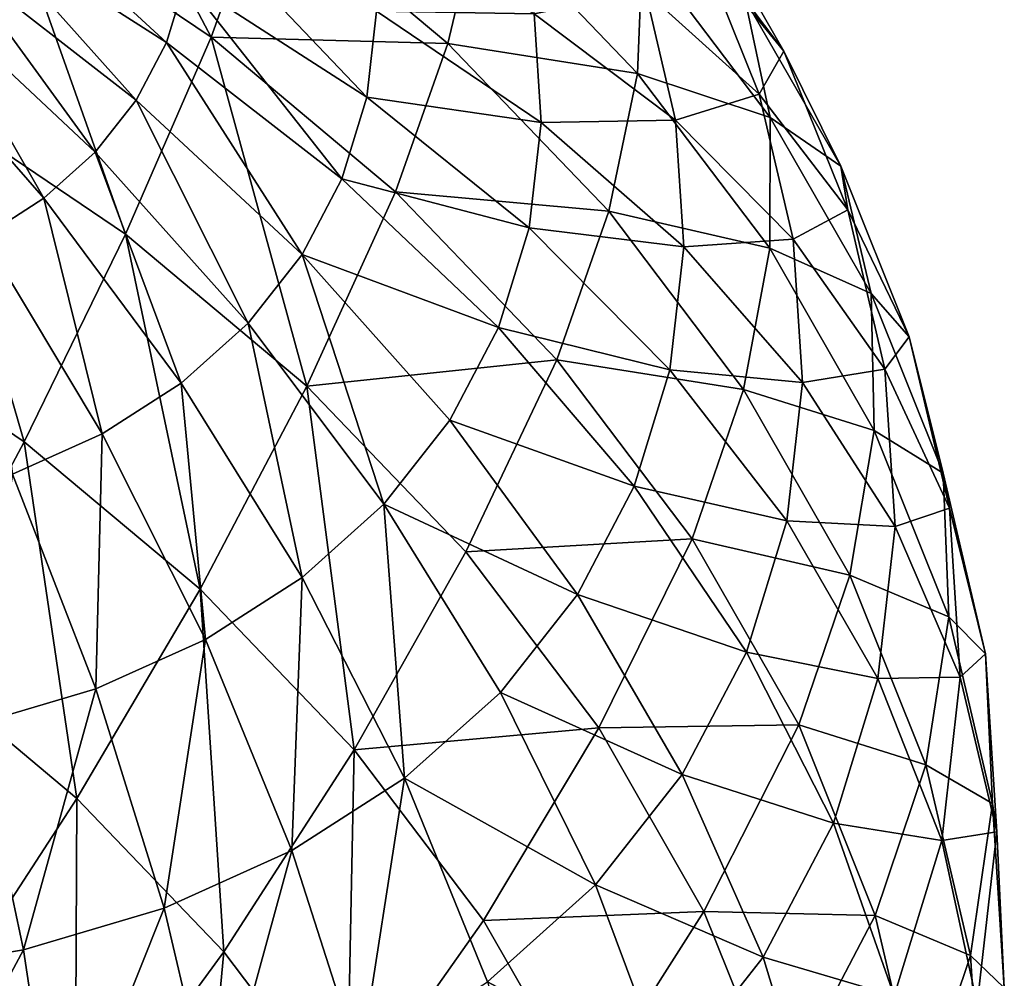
# Model space of a CAD drawing. Header units: millimetres. Extents: x 0 to 1220, y 0 to 506.
# Tile 255 of 256: x 1057 to 1073, y 475 to 490. Entities that reach past the tile are written whole.
import ezdxf

# ---------------------------------------------------------------- set-up
doc = ezdxf.new("R2010")
doc.units = ezdxf.units.MM
doc.header["$LTSCALE"] = 25.4
doc.layers.get('0').update_dxf_attribs({"true_color": 0xff5454})

# ---------------------------------------------------------------- blocks, each defined once
blk = doc.blocks.new('TWIG-VI-9138.STL')
at = {"color": 7, "true_color": 0xffffff}
mesh = blk.add_polyface(dxfattribs=at)
corners = [(484.882, 509.698, 620.212), (487.298, 505.124, 618.406), (484.022, 507.338, 617.506), (488.147, 507.492, 621.109)]
mesh.append_faces([[corners[k] for k in face] for face in [(0, 1, 2), (1, 0, 3)]], dxfattribs={"vtx0": -1, "color": 7})
mesh = blk.add_polyface(dxfattribs=at)
corners = [(488.147, 507.492, 621.109), (491.603, 507.182, 625.307), (491.094, 505.023, 622.355), (488.711, 509.605, 624.084)]
mesh.append_faces([[corners[k] for k in face] for face in [(0, 1, 2), (1, 0, 3)]], dxfattribs={"vtx0": -1, "color": 7})
mesh = blk.add_polyface(dxfattribs=at)
corners = [(491.603, 507.182, 625.307), (494.214, 506.544, 629.954), (494.131, 504.545, 626.85), (491.772, 509.09, 628.464)]
mesh.append_faces([[corners[k] for k in face] for face in [(0, 1, 2), (1, 0, 3)]], dxfattribs={"vtx0": -1, "color": 7})
mesh = blk.add_polyface(dxfattribs=at)
corners = [(495.053, 507.393, 638.068), (495.155, 506.53, 642.894), (496.48, 504.903, 639.856), (493.856, 508.797, 641.266)]
mesh.append_faces([[corners[k] for k in face] for face in [(0, 1, 2), (1, 0, 3)]], dxfattribs={"vtx0": -1, "color": 7})
mesh = blk.add_polyface(dxfattribs=at)
corners = [(494.214, 506.544, 629.954), (495.859, 505.731, 634.871), (496.261, 503.837, 631.727), (493.917, 508.3, 633.189)]
mesh.append_faces([[corners[k] for k in face] for face in [(0, 1, 2), (1, 0, 3)]], dxfattribs={"vtx0": -1, "color": 7})
mesh = blk.add_polyface(dxfattribs=at)
corners = [(495.155, 506.53, 642.894), (494.261, 505.857, 647.452), (496.084, 504.213, 644.694), (493.437, 507.911, 645.856)]
mesh.append_faces([[corners[k] for k in face] for face in [(0, 1, 2), (1, 0, 3)]], dxfattribs={"vtx0": -1, "color": 7})
mesh = blk.add_polyface(dxfattribs=at)
corners = [(486.582, 505.042, 658.583), (483.724, 507.668, 658.554), (483.518, 506.996, 659.239), (486.887, 506.039, 657.567)]
mesh.append_faces([[corners[k] for k in face] for face in [(0, 1, 2), (1, 0, 3)]], dxfattribs={"vtx0": -1, "color": 7})
mesh = blk.add_polyface(dxfattribs=at)
corners = [(487.298, 505.124, 618.406), (491.094, 505.023, 622.355), (490.254, 502.648, 619.656), (488.147, 507.492, 621.109)]
mesh.append_faces([[corners[k] for k in face] for face in [(0, 1, 2), (1, 0, 3)]], dxfattribs={"vtx0": -1, "color": 7})
mesh = blk.add_polyface(dxfattribs=at)
corners = [(484.022, 507.338, 617.506), (485.922, 501.967, 615.505), (482.697, 504.147, 614.619), (487.298, 505.124, 618.406)]
mesh.append_faces([[corners[k] for k in face] for face in [(0, 1, 2), (1, 0, 3)]], dxfattribs={"vtx0": -1, "color": 7})
mesh = blk.add_polyface(dxfattribs=at)
corners = [(495.859, 505.731, 634.871), (496.48, 504.903, 639.856), (497.392, 503.055, 636.792), (495.053, 507.393, 638.068)]
mesh.append_faces([[corners[k] for k in face] for face in [(0, 1, 2), (1, 0, 3)]], dxfattribs={"vtx0": -1, "color": 7})
mesh = blk.add_polyface(dxfattribs=at)
corners = [(491.094, 505.023, 622.355), (494.131, 504.545, 626.85), (493.67, 502.336, 623.928), (491.603, 507.182, 625.307)]
mesh.append_faces([[corners[k] for k in face] for face in [(0, 1, 2), (1, 0, 3)]], dxfattribs={"vtx0": -1, "color": 7})
mesh = blk.add_polyface(dxfattribs=at)
corners = [(494.261, 505.857, 647.452), (492.474, 505.497, 651.537), (494.743, 503.795, 649.173), (492.061, 507.263, 650.063)]
mesh.append_faces([[corners[k] for k in face] for face in [(0, 1, 2), (1, 0, 3)]], dxfattribs={"vtx0": -1, "color": 7})
mesh = blk.add_polyface(dxfattribs=at)
corners = [(486.096, 504.117, 659.597), (483.518, 506.996, 659.239), (483.191, 506.373, 659.922), (486.582, 505.042, 658.583)]
mesh.append_faces([[corners[k] for k in face] for face in [(0, 1, 2), (1, 0, 3)]], dxfattribs={"vtx0": -1, "color": 7})
mesh = blk.add_polyface(dxfattribs=at)
corners = [(489.793, 504.163, 656.275), (487.006, 507.09, 656.565), (486.887, 506.039, 657.567), (489.949, 505.541, 654.961)]
mesh.append_faces([[corners[k] for k in face] for face in [(0, 1, 2), (1, 0, 3)]], dxfattribs={"vtx0": -1, "color": 7})
mesh = blk.add_polyface(dxfattribs=at)
corners = [(492.474, 505.497, 651.537), (489.949, 505.541, 654.961), (492.585, 503.756, 653.091), (489.857, 506.965, 653.69)]
mesh.append_faces([[corners[k] for k in face] for face in [(0, 1, 2), (1, 0, 3)]], dxfattribs={"vtx0": -1, "color": 7})
mesh = blk.add_polyface(dxfattribs=at)
corners = [(494.131, 504.545, 626.85), (496.261, 503.837, 631.727), (496.251, 501.742, 628.687), (494.214, 506.544, 629.954)]
mesh.append_faces([[corners[k] for k in face] for face in [(0, 1, 2), (1, 0, 3)]], dxfattribs={"vtx0": -1, "color": 7})
mesh = blk.add_polyface(dxfattribs=at)
corners = [(496.48, 504.903, 639.856), (496.084, 504.213, 644.694), (497.501, 502.357, 641.834), (495.155, 506.53, 642.894)]
mesh.append_faces([[corners[k] for k in face] for face in [(0, 1, 2), (1, 0, 3)]], dxfattribs={"vtx0": -1, "color": 7})
mesh = blk.add_polyface(dxfattribs=at)
corners = [(485.437, 503.279, 660.59), (483.191, 506.373, 659.922), (482.747, 505.808, 660.591), (486.096, 504.117, 659.597)]
mesh.append_faces([[corners[k] for k in face] for face in [(0, 1, 2), (1, 0, 3)]], dxfattribs={"vtx0": -1, "color": 7})
mesh = blk.add_polyface(dxfattribs=at)
corners = [(489.392, 502.855, 657.609), (486.887, 506.039, 657.567), (486.582, 505.042, 658.583), (489.793, 504.163, 656.275)]
mesh.append_faces([[corners[k] for k in face] for face in [(0, 1, 2), (1, 0, 3)]], dxfattribs={"vtx0": -1, "color": 7})
mesh = blk.add_polyface(dxfattribs=at)
corners = [(496.084, 504.213, 644.694), (494.743, 503.795, 649.173), (496.628, 501.886, 646.636), (494.261, 505.857, 647.452)]
mesh.append_faces([[corners[k] for k in face] for face in [(0, 1, 2), (1, 0, 3)]], dxfattribs={"vtx0": -1, "color": 7})
mesh = blk.add_polyface(dxfattribs=at)
corners = [(484.618, 502.544, 661.543), (482.747, 505.808, 660.591), (482.195, 505.313, 661.234), (485.437, 503.279, 660.59)]
mesh.append_faces([[corners[k] for k in face] for face in [(0, 1, 2), (1, 0, 3)]], dxfattribs={"vtx0": -1, "color": 7})
mesh = blk.add_polyface(dxfattribs=at)
corners = [(496.261, 503.837, 631.727), (497.392, 503.055, 636.792), (497.876, 501.017, 633.751), (495.859, 505.731, 634.871)]
mesh.append_faces([[corners[k] for k in face] for face in [(0, 1, 2), (1, 0, 3)]], dxfattribs={"vtx0": -1, "color": 7})
mesh = blk.add_polyface(dxfattribs=at)
corners = [(492.585, 503.756, 653.091), (489.793, 504.163, 656.275), (492.395, 502.07, 654.699), (489.949, 505.541, 654.961)]
mesh.append_faces([[corners[k] for k in face] for face in [(0, 1, 2), (1, 0, 3)]], dxfattribs={"vtx0": -1, "color": 7})
mesh = blk.add_polyface(dxfattribs=at)
corners = [(494.743, 503.795, 649.173), (492.585, 503.756, 653.091), (494.873, 501.762, 650.988), (492.474, 505.497, 651.537)]
mesh.append_faces([[corners[k] for k in face] for face in [(0, 1, 2), (1, 0, 3)]], dxfattribs={"vtx0": -1, "color": 7})
mesh = blk.add_polyface(dxfattribs=at)
corners = [(483.653, 501.925, 662.441), (482.195, 505.313, 661.234), (481.545, 504.896, 661.839), (484.618, 502.544, 661.543)]
mesh.append_faces([[corners[k] for k in face] for face in [(0, 1, 2), (1, 0, 3)]], dxfattribs={"vtx0": -1, "color": 7})
mesh = blk.add_polyface(dxfattribs=at)
corners = [(487.298, 505.124, 618.406), (488.833, 499.529, 616.736), (485.922, 501.967, 615.505), (490.254, 502.648, 619.656)]
mesh.append_faces([[corners[k] for k in face] for face in [(0, 1, 2), (1, 0, 3)]], dxfattribs={"vtx0": -1, "color": 7})
mesh = blk.add_polyface(dxfattribs=at)
corners = [(488.755, 501.641, 658.939), (486.582, 505.042, 658.583), (486.096, 504.117, 659.597), (489.392, 502.855, 657.609)]
mesh.append_faces([[corners[k] for k in face] for face in [(0, 1, 2), (1, 0, 3)]], dxfattribs={"vtx0": -1, "color": 7})
mesh = blk.add_polyface(dxfattribs=at)
corners = [(490.254, 502.648, 619.656), (493.67, 502.336, 623.928), (492.839, 499.952, 621.234), (491.094, 505.023, 622.355)]
mesh.append_faces([[corners[k] for k in face] for face in [(0, 1, 2), (1, 0, 3)]], dxfattribs={"vtx0": -1, "color": 7})
mesh = blk.add_polyface(dxfattribs=at)
corners = [(497.392, 503.055, 636.792), (497.501, 502.357, 641.834), (498.489, 500.32, 638.917), (496.48, 504.903, 639.856)]
mesh.append_faces([[corners[k] for k in face] for face in [(0, 1, 2), (1, 0, 3)]], dxfattribs={"vtx0": -1, "color": 7})
mesh = blk.add_polyface(dxfattribs=at)
corners = [(493.67, 502.336, 623.928), (496.251, 501.742, 628.687), (495.831, 499.479, 625.799), (494.131, 504.545, 626.85)]
mesh.append_faces([[corners[k] for k in face] for face in [(0, 1, 2), (1, 0, 3)]], dxfattribs={"vtx0": -1, "color": 7})
mesh = blk.add_polyface(dxfattribs=at)
corners = [(482.697, 504.147, 614.619), (484.302, 498.64, 612.939), (481.176, 500.753, 612.08), (485.922, 501.967, 615.505)]
mesh.append_faces([[corners[k] for k in face] for face in [(0, 1, 2), (1, 0, 3)]], dxfattribs={"vtx0": -1, "color": 7})
mesh = blk.add_polyface(dxfattribs=at)
corners = [(487.891, 500.542, 660.241), (486.096, 504.117, 659.597), (485.437, 503.279, 660.59), (488.755, 501.641, 658.939)]
mesh.append_faces([[corners[k] for k in face] for face in [(0, 1, 2), (1, 0, 3)]], dxfattribs={"vtx0": -1, "color": 7})
mesh = blk.add_polyface(dxfattribs=at)
corners = [(492.395, 502.07, 654.699), (489.392, 502.855, 657.609), (491.905, 500.471, 656.33), (489.793, 504.163, 656.275)]
mesh.append_faces([[corners[k] for k in face] for face in [(0, 1, 2), (1, 0, 3)]], dxfattribs={"vtx0": -1, "color": 7})
mesh = blk.add_polyface(dxfattribs=at)
corners = [(497.501, 502.357, 641.834), (496.628, 501.886, 646.636), (498.098, 499.802, 643.967), (496.084, 504.213, 644.694)]
mesh.append_faces([[corners[k] for k in face] for face in [(0, 1, 2), (1, 0, 3)]], dxfattribs={"vtx0": -1, "color": 7})
mesh = blk.add_polyface(dxfattribs=at)
corners = [(496.251, 501.742, 628.687), (497.876, 501.017, 633.751), (497.925, 498.821, 630.783), (496.261, 503.837, 631.727)]
mesh.append_faces([[corners[k] for k in face] for face in [(0, 1, 2), (1, 0, 3)]], dxfattribs={"vtx0": -1, "color": 7})
mesh = blk.add_polyface(dxfattribs=at)
corners = [(494.873, 501.762, 650.988), (492.395, 502.07, 654.699), (494.65, 499.794, 652.864), (492.585, 503.756, 653.091)]
mesh.append_faces([[corners[k] for k in face] for face in [(0, 1, 2), (1, 0, 3)]], dxfattribs={"vtx0": -1, "color": 7})
mesh = blk.add_polyface(dxfattribs=at)
corners = [(496.628, 501.886, 646.636), (494.873, 501.762, 650.988), (496.775, 499.592, 648.683), (494.743, 503.795, 649.173)]
mesh.append_faces([[corners[k] for k in face] for face in [(0, 1, 2), (1, 0, 3)]], dxfattribs={"vtx0": -1, "color": 7})
mesh = blk.add_polyface(dxfattribs=at)
corners = [(486.816, 499.578, 661.492), (485.437, 503.279, 660.59), (484.618, 502.544, 661.543), (487.891, 500.542, 660.241)]
mesh.append_faces([[corners[k] for k in face] for face in [(0, 1, 2), (1, 0, 3)]], dxfattribs={"vtx0": -1, "color": 7})
mesh = blk.add_polyface(dxfattribs=at)
corners = [(497.876, 501.017, 633.751), (498.489, 500.32, 638.917), (499.033, 498.135, 635.991), (497.392, 503.055, 636.792)]
mesh.append_faces([[corners[k] for k in face] for face in [(0, 1, 2), (1, 0, 3)]], dxfattribs={"vtx0": -1, "color": 7})
mesh = blk.add_polyface(dxfattribs=at)
corners = [(491.905, 500.471, 656.33), (488.755, 501.641, 658.939), (491.125, 498.986, 657.957), (489.392, 502.855, 657.609)]
mesh.append_faces([[corners[k] for k in face] for face in [(0, 1, 2), (1, 0, 3)]], dxfattribs={"vtx0": -1, "color": 7})
mesh = blk.add_polyface(dxfattribs=at)
corners = [(485.55, 498.766, 662.67), (484.618, 502.544, 661.543), (483.653, 501.925, 662.441), (486.816, 499.578, 661.492)]
mesh.append_faces([[corners[k] for k in face] for face in [(0, 1, 2), (1, 0, 3)]], dxfattribs={"vtx0": -1, "color": 7})
mesh = blk.add_polyface(dxfattribs=at)
corners = [(488.833, 499.529, 616.736), (492.839, 499.952, 621.234), (491.378, 496.874, 618.289), (490.254, 502.648, 619.656)]
mesh.append_faces([[corners[k] for k in face] for face in [(0, 1, 2), (1, 0, 3)]], dxfattribs={"vtx0": -1, "color": 7})
mesh = blk.add_polyface(dxfattribs=at)
corners = [(492.839, 499.952, 621.234), (495.831, 499.479, 625.799), (495.006, 497.086, 623.111), (493.67, 502.336, 623.928)]
mesh.append_faces([[corners[k] for k in face] for face in [(0, 1, 2), (1, 0, 3)]], dxfattribs={"vtx0": -1, "color": 7})
mesh = blk.add_polyface(dxfattribs=at)
corners = [(498.489, 500.32, 638.917), (498.098, 499.802, 643.967), (499.131, 497.574, 641.208), (497.501, 502.357, 641.834)]
mesh.append_faces([[corners[k] for k in face] for face in [(0, 1, 2), (1, 0, 3)]], dxfattribs={"vtx0": -1, "color": 7})
mesh = blk.add_polyface(dxfattribs=at)
corners = [(494.65, 499.794, 652.864), (491.905, 500.471, 656.33), (494.079, 497.927, 654.769), (492.395, 502.07, 654.699)]
mesh.append_faces([[corners[k] for k in face] for face in [(0, 1, 2), (1, 0, 3)]], dxfattribs={"vtx0": -1, "color": 7})
mesh = blk.add_polyface(dxfattribs=at)
corners = [(484.115, 498.12, 663.754), (483.653, 501.925, 662.441), (482.559, 501.433, 663.267), (485.55, 498.766, 662.67)]
mesh.append_faces([[corners[k] for k in face] for face in [(0, 1, 2), (1, 0, 3)]], dxfattribs={"vtx0": -1, "color": 7})
mesh = blk.add_polyface(dxfattribs=at)
corners = [(485.922, 501.967, 615.505), (487.124, 496.275, 614.133), (484.302, 498.64, 612.939), (488.833, 499.529, 616.736)]
mesh.append_faces([[corners[k] for k in face] for face in [(0, 1, 2), (1, 0, 3)]], dxfattribs={"vtx0": -1, "color": 7})
mesh = blk.add_polyface(dxfattribs=at)
corners = [(496.775, 499.592, 648.683), (494.65, 499.794, 652.864), (496.524, 497.372, 650.801), (494.873, 501.762, 650.988)]
mesh.append_faces([[corners[k] for k in face] for face in [(0, 1, 2), (1, 0, 3)]], dxfattribs={"vtx0": -1, "color": 7})
mesh = blk.add_polyface(dxfattribs=at)
corners = [(498.098, 499.802, 643.967), (496.775, 499.592, 648.683), (498.26, 497.282, 646.216), (496.628, 501.886, 646.636)]
mesh.append_faces([[corners[k] for k in face] for face in [(0, 1, 2), (1, 0, 3)]], dxfattribs={"vtx0": -1, "color": 7})
mesh = blk.add_polyface(dxfattribs=at)
corners = [(490.068, 497.641, 659.55), (488.755, 501.641, 658.939), (487.891, 500.542, 660.241), (491.125, 498.986, 657.957)]
mesh.append_faces([[corners[k] for k in face] for face in [(0, 1, 2), (1, 0, 3)]], dxfattribs={"vtx0": -1, "color": 7})
mesh = blk.add_polyface(dxfattribs=at)
corners = [(495.831, 499.479, 625.799), (497.925, 498.821, 630.783), (497.536, 496.503, 627.936), (496.251, 501.742, 628.687)]
mesh.append_faces([[corners[k] for k in face] for face in [(0, 1, 2), (1, 0, 3)]], dxfattribs={"vtx0": -1, "color": 7})
mesh = blk.add_polyface(dxfattribs=at)
corners = [(497.925, 498.821, 630.783), (499.033, 498.135, 635.991), (499.122, 495.836, 633.103), (497.876, 501.017, 633.751)]
mesh.append_faces([[corners[k] for k in face] for face in [(0, 1, 2), (1, 0, 3)]], dxfattribs={"vtx0": -1, "color": 7})
mesh = blk.add_polyface(dxfattribs=at)
corners = [(481.176, 500.753, 612.08), (482.455, 495.175, 610.735), (479.473, 497.19, 609.916), (484.302, 498.64, 612.939)]
mesh.append_faces([[corners[k] for k in face] for face in [(0, 1, 2), (1, 0, 3)]], dxfattribs={"vtx0": -1, "color": 7})
mesh = blk.add_polyface(dxfattribs=at)
corners = [(488.754, 496.462, 661.08), (487.891, 500.542, 660.241), (486.816, 499.578, 661.492), (490.068, 497.641, 659.55)]
mesh.append_faces([[corners[k] for k in face] for face in [(0, 1, 2), (1, 0, 3)]], dxfattribs={"vtx0": -1, "color": 7})
mesh = blk.add_polyface(dxfattribs=at)
corners = [(494.079, 497.927, 654.769), (491.125, 498.986, 657.957), (493.168, 496.193, 656.668), (491.905, 500.471, 656.33)]
mesh.append_faces([[corners[k] for k in face] for face in [(0, 1, 2), (1, 0, 3)]], dxfattribs={"vtx0": -1, "color": 7})
mesh = blk.add_polyface(dxfattribs=at)
corners = [(499.033, 498.135, 635.991), (499.131, 497.574, 641.208), (499.708, 495.241, 638.406), (498.489, 500.32, 638.917)]
mesh.append_faces([[corners[k] for k in face] for face in [(0, 1, 2), (1, 0, 3)]], dxfattribs={"vtx0": -1, "color": 7})
mesh = blk.add_polyface(dxfattribs=at)
corners = [(491.378, 496.874, 618.289), (495.006, 497.086, 623.111), (493.512, 494.052, 620.138), (492.839, 499.952, 621.234)]
mesh.append_faces([[corners[k] for k in face] for face in [(0, 1, 2), (1, 0, 3)]], dxfattribs={"vtx0": -1, "color": 7})
mesh = blk.add_polyface(dxfattribs=at)
corners = [(496.524, 497.372, 650.801), (494.079, 497.927, 654.769), (495.878, 495.265, 652.95), (494.65, 499.794, 652.864)]
mesh.append_faces([[corners[k] for k in face] for face in [(0, 1, 2), (1, 0, 3)]], dxfattribs={"vtx0": -1, "color": 7})
mesh = blk.add_polyface(dxfattribs=at)
corners = [(499.131, 497.574, 641.208), (498.26, 497.282, 646.216), (499.305, 494.867, 643.625), (498.098, 499.802, 643.967)]
mesh.append_faces([[corners[k] for k in face] for face in [(0, 1, 2), (1, 0, 3)]], dxfattribs={"vtx0": -1, "color": 7})
mesh = blk.add_polyface(dxfattribs=at)
corners = [(487.205, 495.468, 662.521), (486.816, 499.578, 661.492), (485.55, 498.766, 662.67), (488.754, 496.462, 661.08)]
mesh.append_faces([[corners[k] for k in face] for face in [(0, 1, 2), (1, 0, 3)]], dxfattribs={"vtx0": -1, "color": 7})
mesh = blk.add_polyface(dxfattribs=at)
corners = [(498.26, 497.282, 646.216), (496.524, 497.372, 650.801), (497.984, 494.843, 648.542), (496.775, 499.592, 648.683)]
mesh.append_faces([[corners[k] for k in face] for face in [(0, 1, 2), (1, 0, 3)]], dxfattribs={"vtx0": -1, "color": 7})
mesh = blk.add_polyface(dxfattribs=at)
corners = [(488.833, 499.529, 616.736), (489.592, 493.702, 615.639), (487.124, 496.275, 614.133), (491.378, 496.874, 618.289)]
mesh.append_faces([[corners[k] for k in face] for face in [(0, 1, 2), (1, 0, 3)]], dxfattribs={"vtx0": -1, "color": 7})
mesh = blk.add_polyface(dxfattribs=at)
corners = [(495.006, 497.086, 623.111), (497.536, 496.503, 627.936), (496.717, 494.1, 625.255), (495.831, 499.479, 625.799)]
mesh.append_faces([[corners[k] for k in face] for face in [(0, 1, 2), (1, 0, 3)]], dxfattribs={"vtx0": -1, "color": 7})
mesh = blk.add_polyface(dxfattribs=at)
corners = [(493.168, 496.193, 656.668), (490.068, 497.641, 659.55), (491.934, 494.623, 658.528), (491.125, 498.986, 657.957)]
mesh.append_faces([[corners[k] for k in face] for face in [(0, 1, 2), (1, 0, 3)]], dxfattribs={"vtx0": -1, "color": 7})
mesh = blk.add_polyface(dxfattribs=at)
corners = [(485.45, 494.679, 663.846), (485.55, 498.766, 662.67), (484.115, 498.12, 663.754), (487.205, 495.468, 662.521)]
mesh.append_faces([[corners[k] for k in face] for face in [(0, 1, 2), (1, 0, 3)]], dxfattribs={"vtx0": -1, "color": 7})
mesh = blk.add_polyface(dxfattribs=at)
corners = [(497.536, 496.503, 627.936), (499.122, 495.836, 633.103), (498.756, 493.461, 630.3), (497.925, 498.821, 630.783)]
mesh.append_faces([[corners[k] for k in face] for face in [(0, 1, 2), (1, 0, 3)]], dxfattribs={"vtx0": -1, "color": 7})
mesh = blk.add_polyface(dxfattribs=at)
corners = [(484.302, 498.64, 612.939), (485.146, 492.92, 611.873), (482.455, 495.175, 610.735), (487.124, 496.275, 614.133)]
mesh.append_faces([[corners[k] for k in face] for face in [(0, 1, 2), (1, 0, 3)]], dxfattribs={"vtx0": -1, "color": 7})
mesh = blk.add_polyface(dxfattribs=at)
corners = [(483.52, 494.107, 665.033), (484.115, 498.12, 663.754), (482.537, 497.652, 664.724), (485.45, 494.679, 663.846)]
mesh.append_faces([[corners[k] for k in face] for face in [(0, 1, 2), (1, 0, 3)]], dxfattribs={"vtx0": -1, "color": 7})
mesh = blk.add_polyface(dxfattribs=at)
corners = [(499.122, 495.836, 633.103), (499.708, 495.241, 638.406), (499.822, 492.839, 635.604), (499.033, 498.135, 635.991)]
mesh.append_faces([[corners[k] for k in face] for face in [(0, 1, 2), (1, 0, 3)]], dxfattribs={"vtx0": -1, "color": 7})
mesh = blk.add_polyface(dxfattribs=at)
corners = [(495.878, 495.265, 652.95), (493.168, 496.193, 656.668), (494.85, 493.308, 655.093), (494.079, 497.927, 654.769)]
mesh.append_faces([[corners[k] for k in face] for face in [(0, 1, 2), (1, 0, 3)]], dxfattribs={"vtx0": -1, "color": 7})
mesh = blk.add_polyface(dxfattribs=at)
corners = [(490.399, 493.246, 660.315), (490.068, 497.641, 659.55), (488.754, 496.462, 661.08), (491.934, 494.623, 658.528)]
mesh.append_faces([[corners[k] for k in face] for face in [(0, 1, 2), (1, 0, 3)]], dxfattribs={"vtx0": -1, "color": 7})
mesh = blk.add_polyface(dxfattribs=at)
corners = [(499.708, 495.241, 638.406), (499.305, 494.867, 643.625), (499.892, 492.388, 640.953), (499.131, 497.574, 641.208)]
mesh.append_faces([[corners[k] for k in face] for face in [(0, 1, 2), (1, 0, 3)]], dxfattribs={"vtx0": -1, "color": 7})
mesh = blk.add_polyface(dxfattribs=at)
corners = [(497.984, 494.843, 648.542), (495.878, 495.265, 652.95), (497.275, 492.528, 650.903), (496.524, 497.372, 650.801)]
mesh.append_faces([[corners[k] for k in face] for face in [(0, 1, 2), (1, 0, 3)]], dxfattribs={"vtx0": -1, "color": 7})
mesh = blk.add_polyface(dxfattribs=at)
corners = [(499.305, 494.867, 643.625), (497.984, 494.843, 648.542), (499.008, 492.247, 646.124), (498.26, 497.282, 646.216)]
mesh.append_faces([[corners[k] for k in face] for face in [(0, 1, 2), (1, 0, 3)]], dxfattribs={"vtx0": -1, "color": 7})
mesh = blk.add_polyface(dxfattribs=at)
corners = [(493.512, 494.052, 620.138), (496.717, 494.1, 625.255), (495.197, 491.112, 622.248), (495.006, 497.086, 623.111)]
mesh.append_faces([[corners[k] for k in face] for face in [(0, 1, 2), (1, 0, 3)]], dxfattribs={"vtx0": -1, "color": 7})
mesh = blk.add_polyface(dxfattribs=at)
corners = [(489.592, 493.702, 615.639), (493.512, 494.052, 620.138), (491.661, 490.966, 617.431), (491.378, 496.874, 618.289)]
mesh.append_faces([[corners[k] for k in face] for face in [(0, 1, 2), (1, 0, 3)]], dxfattribs={"vtx0": -1, "color": 7})
mesh = blk.add_polyface(dxfattribs=at)
corners = [(488.591, 492.087, 661.997), (488.754, 496.462, 661.08), (487.205, 495.468, 662.521), (490.399, 493.246, 660.315)]
mesh.append_faces([[corners[k] for k in face] for face in [(0, 1, 2), (1, 0, 3)]], dxfattribs={"vtx0": -1, "color": 7})
mesh = blk.add_polyface(dxfattribs=at)
corners = [(496.717, 494.1, 625.255), (498.756, 493.461, 630.3), (497.941, 491.048, 627.626), (497.536, 496.503, 627.936)]
mesh.append_faces([[corners[k] for k in face] for face in [(0, 1, 2), (1, 0, 3)]], dxfattribs={"vtx0": -1, "color": 7})
mesh = blk.add_polyface(dxfattribs=at)
corners = [(487.124, 496.275, 614.133), (487.499, 490.466, 613.309), (485.146, 492.92, 611.873), (489.592, 493.702, 615.639)]
mesh.append_faces([[corners[k] for k in face] for face in [(0, 1, 2), (1, 0, 3)]], dxfattribs={"vtx0": -1, "color": 7})
mesh = blk.add_polyface(dxfattribs=at)
corners = [(494.85, 493.308, 655.093), (491.934, 494.623, 658.528), (493.458, 491.537, 657.192), (493.168, 496.193, 656.668)]
mesh.append_faces([[corners[k] for k in face] for face in [(0, 1, 2), (1, 0, 3)]], dxfattribs={"vtx0": -1, "color": 7})
mesh = blk.add_polyface(dxfattribs=at)
corners = [(498.756, 493.461, 630.3), (499.822, 492.839, 635.604), (499.47, 490.407, 632.848), (499.122, 495.836, 633.103)]
mesh.append_faces([[corners[k] for k in face] for face in [(0, 1, 2), (1, 0, 3)]], dxfattribs={"vtx0": -1, "color": 7})
mesh = blk.add_polyface(dxfattribs=at)
corners = [(486.542, 491.165, 663.544), (487.205, 495.468, 662.521), (485.45, 494.679, 663.846), (488.591, 492.087, 661.997)]
mesh.append_faces([[corners[k] for k in face] for face in [(0, 1, 2), (1, 0, 3)]], dxfattribs={"vtx0": -1, "color": 7})
mesh = blk.add_polyface(dxfattribs=at)
corners = [(482.455, 495.175, 610.735), (482.917, 489.496, 609.979), (480.397, 491.607, 608.914), (485.146, 492.92, 611.873)]
mesh.append_faces([[corners[k] for k in face] for face in [(0, 1, 2), (1, 0, 3)]], dxfattribs={"vtx0": -1, "color": 7})
mesh = blk.add_polyface(dxfattribs=at)
corners = [(497.275, 492.528, 650.903), (494.85, 493.308, 655.093), (496.146, 490.378, 653.257), (495.878, 495.265, 652.95)]
mesh.append_faces([[corners[k] for k in face] for face in [(0, 1, 2), (1, 0, 3)]], dxfattribs={"vtx0": -1, "color": 7})
mesh = blk.add_polyface(dxfattribs=at)
corners = [(499.822, 492.839, 635.604), (499.892, 492.388, 640.953), (500.012, 489.884, 638.242), (499.708, 495.241, 638.406)]
mesh.append_faces([[corners[k] for k in face] for face in [(0, 1, 2), (1, 0, 3)]], dxfattribs={"vtx0": -1, "color": 7})
mesh = blk.add_polyface(dxfattribs=at)
corners = [(499.008, 492.247, 646.124), (497.275, 492.528, 650.903), (498.246, 489.759, 648.661), (497.984, 494.843, 648.542)]
mesh.append_faces([[corners[k] for k in face] for face in [(0, 1, 2), (1, 0, 3)]], dxfattribs={"vtx0": -1, "color": 7})
mesh = blk.add_polyface(dxfattribs=at)
corners = [(499.892, 492.388, 640.953), (499.008, 492.247, 646.124), (499.579, 489.626, 643.587), (499.305, 494.867, 643.625)]
mesh.append_faces([[corners[k] for k in face] for face in [(0, 1, 2), (1, 0, 3)]], dxfattribs={"vtx0": -1, "color": 7})
mesh = blk.add_polyface(dxfattribs=at)
corners = [(484.289, 490.497, 664.929), (485.45, 494.679, 663.846), (483.52, 494.107, 665.033), (486.542, 491.165, 663.544)]
mesh.append_faces([[corners[k] for k in face] for face in [(0, 1, 2), (1, 0, 3)]], dxfattribs={"vtx0": -1, "color": 7})
mesh = blk.add_polyface(dxfattribs=at)
corners = [(493.458, 491.537, 657.192), (490.399, 493.246, 660.315), (491.727, 489.984, 659.208), (491.934, 494.623, 658.528)]
mesh.append_faces([[corners[k] for k in face] for face in [(0, 1, 2), (1, 0, 3)]], dxfattribs={"vtx0": -1, "color": 7})
mesh = blk.add_polyface(dxfattribs=at)
corners = [(481.871, 490.095, 666.127), (483.52, 494.107, 665.033), (481.449, 493.763, 666.059), (484.289, 490.497, 664.929)]
mesh.append_faces([[corners[k] for k in face] for face in [(0, 1, 2), (1, 0, 3)]], dxfattribs={"vtx0": -1, "color": 7})
mesh = blk.add_polyface(dxfattribs=at)
corners = [(491.661, 490.966, 617.431), (495.197, 491.112, 622.248), (493.294, 488.116, 619.477), (493.512, 494.052, 620.138)]
mesh.append_faces([[corners[k] for k in face] for face in [(0, 1, 2), (1, 0, 3)]], dxfattribs={"vtx0": -1, "color": 7})
mesh = blk.add_polyface(dxfattribs=at)
corners = [(495.197, 491.112, 622.248), (497.941, 491.048, 627.626), (496.402, 488.107, 624.583), (496.717, 494.1, 625.255)]
mesh.append_faces([[corners[k] for k in face] for face in [(0, 1, 2), (1, 0, 3)]], dxfattribs={"vtx0": -1, "color": 7})
mesh = blk.add_polyface(dxfattribs=at)
corners = [(489.592, 493.702, 615.639), (489.472, 487.857, 615.018), (487.499, 490.466, 613.309), (491.661, 490.966, 617.431)]
mesh.append_faces([[corners[k] for k in face] for face in [(0, 1, 2), (1, 0, 3)]], dxfattribs={"vtx0": -1, "color": 7})
mesh = blk.add_polyface(dxfattribs=at)
corners = [(497.941, 491.048, 627.626), (499.47, 490.407, 632.848), (498.657, 487.984, 630.183), (498.756, 493.461, 630.3)]
mesh.append_faces([[corners[k] for k in face] for face in [(0, 1, 2), (1, 0, 3)]], dxfattribs={"vtx0": -1, "color": 7})
mesh = blk.add_polyface(dxfattribs=at)
corners = [(489.687, 488.675, 661.106), (490.399, 493.246, 660.315), (488.591, 492.087, 661.997), (491.727, 489.984, 659.208)]
mesh.append_faces([[corners[k] for k in face] for face in [(0, 1, 2), (1, 0, 3)]], dxfattribs={"vtx0": -1, "color": 7})
mesh = blk.add_polyface(dxfattribs=at)
corners = [(496.146, 490.378, 653.257), (493.458, 491.537, 657.192), (494.617, 488.433, 655.562), (494.85, 493.308, 655.093)]
mesh.append_faces([[corners[k] for k in face] for face in [(0, 1, 2), (1, 0, 3)]], dxfattribs={"vtx0": -1, "color": 7})
mesh = blk.add_polyface(dxfattribs=at)
corners = [(485.146, 492.92, 611.873), (485.119, 487.2, 611.324), (482.917, 489.496, 609.979), (487.499, 490.466, 613.309)]
mesh.append_faces([[corners[k] for k in face] for face in [(0, 1, 2), (1, 0, 3)]], dxfattribs={"vtx0": -1, "color": 7})
mesh = blk.add_polyface(dxfattribs=at)
corners = [(499.47, 490.407, 632.848), (500.012, 489.884, 638.242), (499.663, 487.395, 635.536), (499.822, 492.839, 635.604)]
mesh.append_faces([[corners[k] for k in face] for face in [(0, 1, 2), (1, 0, 3)]], dxfattribs={"vtx0": -1, "color": 7})
mesh = blk.add_polyface(dxfattribs=at)
corners = [(498.246, 489.759, 648.661), (496.146, 490.378, 653.257), (497.033, 487.45, 651.19), (497.275, 492.528, 650.903)]
mesh.append_faces([[corners[k] for k in face] for face in [(0, 1, 2), (1, 0, 3)]], dxfattribs={"vtx0": -1, "color": 7})
mesh = blk.add_polyface(dxfattribs=at)
corners = [(500.012, 489.884, 638.242), (499.579, 489.626, 643.587), (499.688, 487.023, 640.97), (499.892, 492.388, 640.953)]
mesh.append_faces([[corners[k] for k in face] for face in [(0, 1, 2), (1, 0, 3)]], dxfattribs={"vtx0": -1, "color": 7})
mesh = blk.add_polyface(dxfattribs=at)
corners = [(499.579, 489.626, 643.587), (498.246, 489.759, 648.661), (498.776, 487.005, 646.26), (499.008, 492.247, 646.124)]
mesh.append_faces([[corners[k] for k in face] for face in [(0, 1, 2), (1, 0, 3)]], dxfattribs={"vtx0": -1, "color": 7})
mesh = blk.add_polyface(dxfattribs=at)
corners = [(487.375, 487.635, 662.852), (488.591, 492.087, 661.997), (486.542, 491.165, 663.544), (489.687, 488.675, 661.106)]
mesh.append_faces([[corners[k] for k in face] for face in [(0, 1, 2), (1, 0, 3)]], dxfattribs={"vtx0": -1, "color": 7})
mesh = blk.add_polyface(dxfattribs=at)
corners = [(494.617, 488.433, 655.562), (491.727, 489.984, 659.208), (492.715, 486.726, 657.777), (493.458, 491.537, 657.192)]
mesh.append_faces([[corners[k] for k in face] for face in [(0, 1, 2), (1, 0, 3)]], dxfattribs={"vtx0": -1, "color": 7})
mesh = blk.add_polyface(dxfattribs=at)
corners = [(484.832, 486.881, 664.415), (486.542, 491.165, 663.544), (484.289, 490.497, 664.929), (487.375, 487.635, 662.852)]
mesh.append_faces([[corners[k] for k in face] for face in [(0, 1, 2), (1, 0, 3)]], dxfattribs={"vtx0": -1, "color": 7})
mesh = blk.add_polyface(dxfattribs=at)
corners = [(493.294, 488.116, 619.477), (496.402, 488.107, 624.583), (494.463, 485.202, 621.741), (495.197, 491.112, 622.248)]
mesh.append_faces([[corners[k] for k in face] for face in [(0, 1, 2), (1, 0, 3)]], dxfattribs={"vtx0": -1, "color": 7})
mesh = blk.add_polyface(dxfattribs=at)
corners = [(496.402, 488.107, 624.583), (498.657, 487.984, 630.183), (497.106, 485.091, 627.101), (497.941, 491.048, 627.626)]
mesh.append_faces([[corners[k] for k in face] for face in [(0, 1, 2), (1, 0, 3)]], dxfattribs={"vtx0": -1, "color": 7})
mesh = blk.add_polyface(dxfattribs=at)
corners = [(489.472, 487.857, 615.018), (493.294, 488.116, 619.477), (491.029, 485.139, 616.969), (491.661, 490.966, 617.431)]
mesh.append_faces([[corners[k] for k in face] for face in [(0, 1, 2), (1, 0, 3)]], dxfattribs={"vtx0": -1, "color": 7})
mesh = blk.add_polyface(dxfattribs=at)
corners = [(482.104, 486.428, 665.767), (484.289, 490.497, 664.929), (481.871, 490.095, 666.127), (484.832, 486.881, 664.415)]
mesh.append_faces([[corners[k] for k in face] for face in [(0, 1, 2), (1, 0, 3)]], dxfattribs={"vtx0": -1, "color": 7})
mesh = blk.add_polyface(dxfattribs=at)
corners = [(487.499, 490.466, 613.309), (486.966, 484.757, 612.923), (485.119, 487.2, 611.324), (489.472, 487.857, 615.018)]
mesh.append_faces([[corners[k] for k in face] for face in [(0, 1, 2), (1, 0, 3)]], dxfattribs={"vtx0": -1, "color": 7})
mesh = blk.add_polyface(dxfattribs=at)
corners = [(498.657, 487.984, 630.183), (499.663, 487.395, 635.536), (498.851, 484.963, 632.88), (499.47, 490.407, 632.848)]
mesh.append_faces([[corners[k] for k in face] for face in [(0, 1, 2), (1, 0, 3)]], dxfattribs={"vtx0": -1, "color": 7})
mesh = blk.add_polyface(dxfattribs=at)
corners = [(497.033, 487.45, 651.19), (494.617, 488.433, 655.562), (495.39, 485.36, 653.667), (496.146, 490.378, 653.257)]
mesh.append_faces([[corners[k] for k in face] for face in [(0, 1, 2), (1, 0, 3)]], dxfattribs={"vtx0": -1, "color": 7})

msp = doc.modelspace()

# ---------------------------------------------------------------- block references
at = {"color": 250, "true_color": 0x262626}
msp.add_blockref('TWIG-VI-9138.STL', (573.181, -15.244, -16.545), dxfattribs=at)

doc.saveas('drawing.dxf')
